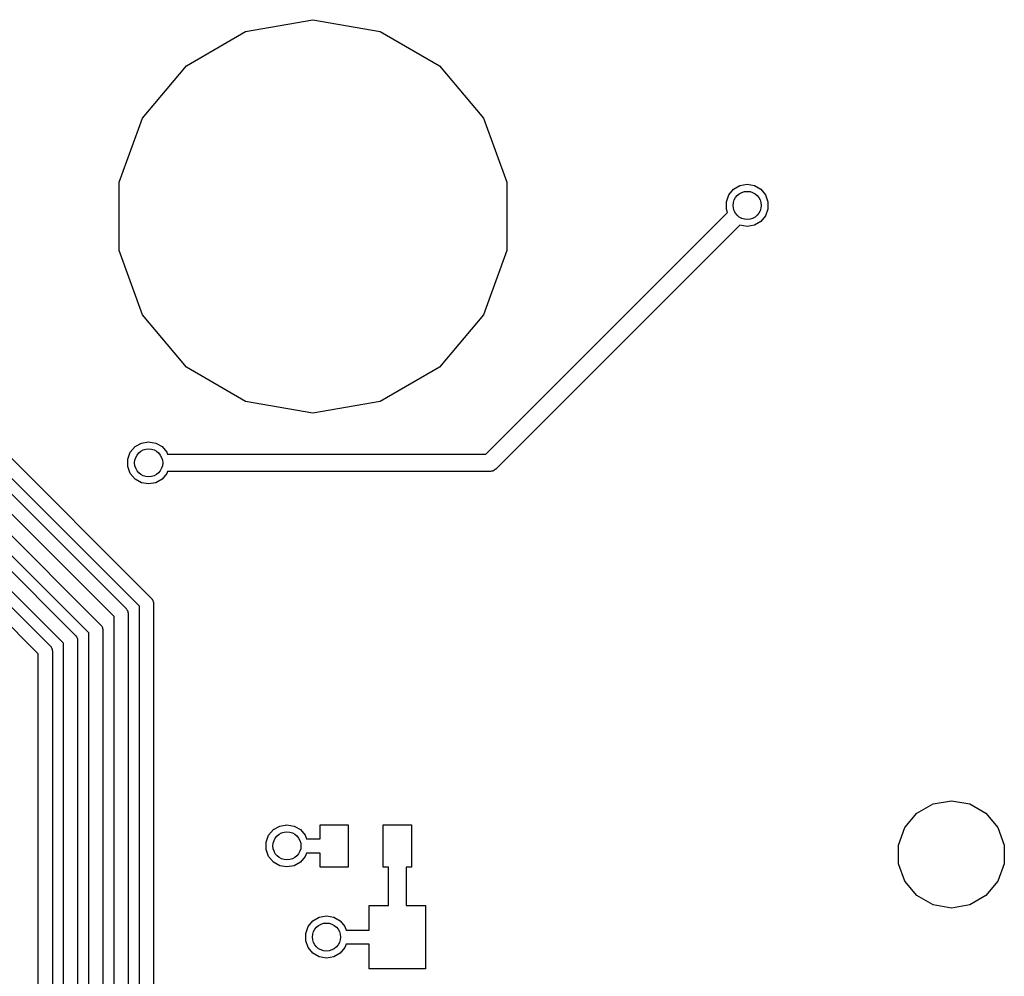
# Model space of a CAD drawing. Extents: x 85.4 to 167.1, y -165.3 to -88.8.
# Tile 17 of 17: x 149.3 to 163.3, y -110.7 to -97. Entities that reach past the tile are written whole.
import ezdxf

# ---------------------------------------------------------------- set-up
doc = ezdxf.new("R2010")
doc.units = 0
doc.header["$MEASUREMENT"] = 0
doc.layers.add('BLACK', color=7, linetype='CONTINUOUS')

msp = doc.modelspace()

# ---------------------------------------------------------------- linework, layer by layer
at = {"layer": 'Black'}
for p, q in [((152.473, -97.2042), (153.432, -97.035)), ((153.432, -97.035), (154.392, -97.2042)), ((151.63, -97.6912), (152.473, -97.2042)), ((154.392, -97.2042), (155.235, -97.6912)), ((143.211, -97.362), (151.129, -105.281)), ((150.959, -105.393), (143.099, -97.5327)), ((151.003, -98.4373), (151.63, -97.6912)), ((155.235, -97.6912), (155.861, -98.4373)), ((143.535, -98.1954), (150.769, -105.43)), ((150.599, -105.542), (143.423, -98.3661)), ((150.67, -99.3527), (151.003, -98.4373)), ((155.861, -98.4373), (156.194, -99.3527)), ((143.502, -98.7554), (150.409, -105.663)), ((150.239, -105.775), (143.39, -98.9261)), ((143.6, -99.3622), (150.049, -105.812)), ((150.67, -100.327), (150.67, -99.3527)), ((156.194, -99.3527), (156.194, -100.327)), ((159.359, -99.5316), (159.426, -99.4515)), ((159.426, -99.4515), (159.517, -99.3992)), ((159.517, -99.3992), (159.62, -99.3811)), ((159.62, -99.3811), (159.723, -99.3992)), ((159.723, -99.3992), (159.813, -99.4515)), ((159.813, -99.4515), (159.881, -99.5316)), ((149.879, -105.924), (143.487, -99.5329)), ((159.323, -99.6299), (159.359, -99.5316)), ((159.881, -99.5316), (159.916, -99.6299)), ((159.323, -99.7345), (159.323, -99.6299)), ((159.341, -99.784), (159.323, -99.7345)), ((159.916, -99.7345), (159.881, -99.8328)), ((159.916, -99.6299), (159.916, -99.7345)), ((155.898, -103.227), (159.341, -99.784)), ((159.881, -99.8328), (159.813, -99.9129)), ((143.74, -100.012), (149.689, -105.961)), ((159.515, -99.964), (156.039, -103.44)), ((159.517, -99.9652), (159.515, -99.964)), ((159.62, -99.9834), (159.517, -99.9652)), ((159.723, -99.9652), (159.62, -99.9834)), ((159.813, -99.9129), (159.723, -99.9652)), ((149.519, -106.073), (143.628, -100.183)), ((151.003, -101.242), (150.67, -100.327)), ((156.194, -100.327), (155.861, -101.242)), ((151.63, -101.988), (151.003, -101.242)), ((155.861, -101.242), (155.235, -101.988)), ((152.473, -102.475), (151.63, -101.988)), ((155.235, -101.988), (154.392, -102.475)), ((153.432, -102.644), (152.473, -102.475)), ((154.392, -102.475), (153.432, -102.644)), ((150.83, -103.201), (150.897, -103.121)), ((150.897, -103.121), (150.988, -103.069)), ((150.988, -103.069), (151.091, -103.051)), ((151.091, -103.051), (151.194, -103.069)), ((151.194, -103.069), (151.285, -103.121)), ((151.285, -103.121), (151.352, -103.201)), ((150.794, -103.3), (150.83, -103.201)), ((151.352, -103.201), (151.361, -103.227)), ((151.361, -103.227), (151.515, -103.227)), ((151.515, -103.227), (155.898, -103.227)), ((150.794, -103.404), (150.794, -103.3)), ((150.83, -103.502), (150.794, -103.404)), ((150.897, -103.583), (150.83, -103.502)), ((151.352, -103.502), (151.285, -103.583)), ((151.361, -103.477), (151.352, -103.502)), ((151.515, -103.477), (151.361, -103.477)), ((155.95, -103.477), (151.515, -103.477)), ((155.956, -103.476), (155.95, -103.477)), ((155.961, -103.476), (155.956, -103.476)), ((155.977, -103.472), (155.961, -103.476)), ((155.993, -103.469), (155.977, -103.472)), ((155.998, -103.467), (155.993, -103.469)), ((156.003, -103.465), (155.998, -103.467)), ((156.016, -103.456), (156.003, -103.465)), ((156.031, -103.448), (156.016, -103.456)), ((156.034, -103.443), (156.031, -103.448)), ((156.039, -103.44), (156.034, -103.443)), ((150.988, -103.635), (150.897, -103.583)), ((151.091, -103.653), (150.988, -103.635)), ((151.194, -103.635), (151.091, -103.653)), ((151.285, -103.583), (151.194, -103.635)), ((151.129, -105.281), (151.132, -105.284)), ((151.132, -105.284), (151.135, -105.287)), ((151.135, -105.287), (151.142, -105.298)), ((151.142, -105.298), (151.149, -105.309)), ((151.149, -105.309), (151.15, -105.313)), ((151.15, -105.313), (151.153, -105.317)), ((151.153, -105.317), (151.155, -105.33)), ((151.155, -105.33), (151.158, -105.343)), ((151.158, -105.343), (151.158, -105.347)), ((151.158, -105.347), (151.159, -105.351)), ((151.159, -105.351), (151.159, -121.203)), ((150.769, -105.43), (150.772, -105.433)), ((150.772, -105.433), (150.775, -105.436)), ((150.775, -105.436), (150.782, -105.448)), ((150.782, -105.448), (150.789, -105.458)), ((150.789, -105.458), (150.79, -105.462)), ((150.79, -105.462), (150.793, -105.466)), ((150.793, -105.466), (150.795, -105.479)), ((150.795, -105.479), (150.798, -105.492)), ((150.798, -105.492), (150.798, -105.496)), ((150.798, -105.496), (150.799, -105.5)), ((150.799, -105.5), (150.799, -121.692)), ((150.959, -121.245), (150.959, -105.393)), ((150.599, -121.734), (150.599, -105.542)), ((150.239, -121.883), (150.239, -105.775)), ((150.409, -105.663), (150.412, -105.666)), ((150.412, -105.666), (150.415, -105.669)), ((150.415, -105.669), (150.422, -105.681)), ((150.422, -105.681), (150.429, -105.691)), ((150.429, -105.691), (150.43, -105.695)), ((150.43, -105.695), (150.433, -105.699)), ((150.433, -105.699), (150.435, -105.712)), ((150.435, -105.712), (150.438, -105.725)), ((150.438, -105.725), (150.438, -105.729)), ((150.438, -105.729), (150.439, -105.734)), ((150.439, -105.734), (150.439, -121.841)), ((149.879, -122.032), (149.879, -105.924)), ((150.049, -105.812), (150.052, -105.816)), ((150.052, -105.816), (150.055, -105.818)), ((150.055, -105.818), (150.062, -105.83)), ((150.062, -105.83), (150.069, -105.84)), ((150.069, -105.84), (150.07, -105.845)), ((150.07, -105.845), (150.073, -105.848)), ((150.073, -105.848), (150.075, -105.861)), ((150.075, -105.861), (150.078, -105.874)), ((150.078, -105.874), (150.078, -105.878)), ((150.078, -105.878), (150.079, -105.883)), ((150.079, -105.883), (150.079, -121.991)), ((149.689, -105.961), (149.692, -105.965)), ((149.692, -105.965), (149.695, -105.967)), ((149.695, -105.967), (149.702, -105.979)), ((149.702, -105.979), (149.709, -105.989)), ((149.709, -105.989), (149.71, -105.994)), ((149.71, -105.994), (149.713, -105.998)), ((149.713, -105.998), (149.715, -106.01)), ((149.715, -106.01), (149.718, -106.023)), ((149.718, -106.023), (149.718, -106.027)), ((149.718, -106.027), (149.719, -106.032)), ((149.719, -106.032), (149.719, -122.14)), ((149.519, -122.181), (149.519, -106.073)), ((162.269, -108.214), (162.531, -108.168)), ((162.531, -108.168), (162.792, -108.214)), ((162.039, -108.347), (162.269, -108.214)), ((162.792, -108.214), (163.022, -108.347)), ((161.868, -108.55), (162.039, -108.347)), ((163.022, -108.347), (163.193, -108.55)), ((152.801, -108.66), (152.868, -108.58)), ((152.868, -108.58), (152.959, -108.528)), ((152.959, -108.528), (153.062, -108.51)), ((153.062, -108.51), (153.165, -108.528)), ((153.165, -108.528), (153.255, -108.58)), ((153.255, -108.58), (153.322, -108.66)), ((153.535, -108.713), (153.535, -108.513)), ((153.535, -108.513), (153.935, -108.513)), ((153.935, -108.513), (153.935, -109.113)), ((154.435, -109.113), (154.435, -108.513)), ((154.435, -108.513), (154.835, -108.513)), ((154.835, -108.513), (154.835, -109.113)), ((161.777, -108.8), (161.868, -108.55)), ((163.193, -108.55), (163.284, -108.8)), ((152.765, -108.759), (152.801, -108.66)), ((153.322, -108.66), (153.342, -108.713)), ((153.342, -108.713), (153.535, -108.713)), ((152.765, -108.863), (152.765, -108.759)), ((152.801, -108.962), (152.765, -108.863)), ((161.777, -109.066), (161.777, -108.8)), ((163.284, -108.8), (163.284, -109.066)), ((152.868, -109.042), (152.801, -108.962)), ((153.322, -108.962), (153.255, -109.042)), ((153.34, -108.913), (153.322, -108.962)), ((153.535, -108.913), (153.34, -108.913)), ((153.535, -109.113), (153.535, -108.913)), ((152.959, -109.094), (152.868, -109.042)), ((153.062, -109.112), (152.959, -109.094)), ((153.165, -109.094), (153.062, -109.112)), ((153.255, -109.042), (153.165, -109.094)), ((153.935, -109.113), (153.535, -109.113)), ((154.51, -109.113), (154.435, -109.113)), ((154.51, -109.663), (154.51, -109.113)), ((154.835, -109.113), (154.76, -109.113)), ((154.76, -109.113), (154.76, -109.663)), ((161.868, -109.315), (161.777, -109.066)), ((163.284, -109.066), (163.193, -109.315)), ((162.039, -109.519), (161.868, -109.315)), ((163.193, -109.315), (163.022, -109.519)), ((162.269, -109.652), (162.039, -109.519)), ((163.022, -109.519), (162.792, -109.652)), ((154.235, -110.013), (154.235, -109.663)), ((154.235, -109.663), (154.51, -109.663)), ((154.76, -109.663), (155.035, -109.663)), ((155.035, -109.663), (155.035, -110.563)), ((162.531, -109.698), (162.269, -109.652)), ((162.792, -109.652), (162.531, -109.698)), ((153.432, -109.881), (153.522, -109.828)), ((153.522, -109.828), (153.625, -109.81)), ((153.625, -109.81), (153.728, -109.828)), ((153.728, -109.828), (153.819, -109.881)), ((153.329, -110.059), (153.365, -109.961)), ((153.365, -109.961), (153.432, -109.881)), ((153.819, -109.881), (153.886, -109.961)), ((153.886, -109.961), (153.905, -110.013)), ((153.329, -110.164), (153.329, -110.059)), ((153.905, -110.013), (154.235, -110.013)), ((153.365, -110.262), (153.329, -110.164)), ((153.432, -110.342), (153.365, -110.262)), ((153.886, -110.262), (153.819, -110.342)), ((153.904, -110.213), (153.886, -110.262)), ((154.235, -110.213), (153.904, -110.213)), ((154.235, -110.563), (154.235, -110.213)), ((153.522, -110.394), (153.432, -110.342)), ((153.625, -110.413), (153.522, -110.394)), ((153.728, -110.394), (153.625, -110.413)), ((153.819, -110.342), (153.728, -110.394)), ((155.035, -110.563), (154.235, -110.563))]:
    msp.add_line(p, q, dxfattribs=at)
for centre in [(159.62, -99.6822), (151.091, -103.352), (153.062, -108.811), (153.625, -110.111)]:
    msp.add_circle(centre, 0.2, dxfattribs=at)

doc.saveas('drawing.dxf')
